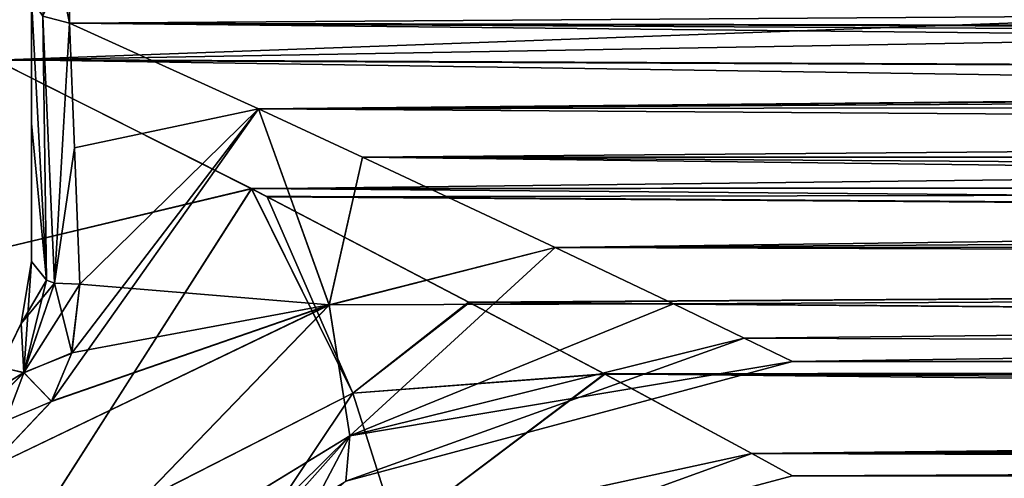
# Model space of a CAD drawing. Header units: millimetres. Extents: x -94 to 254, y 0 to 980.
# Tile 130 of 256: x 25 to 51, y 797 to 809. Entities that reach past the tile are written whole.
import ezdxf

# ---------------------------------------------------------------- set-up
doc = ezdxf.new("R2010")
doc.units = ezdxf.units.MM
doc.header["$LTSCALE"] = 65.185185
for name, color, linetype in [('11', 7, 'CONTINUOUS'), ('121', 7, 'CONTINUOUS'), ('122', 7, 'CONTINUOUS'), ('123', 7, 'CONTINUOUS'), ('127', 7, 'CONTINUOUS'), ('128', 7, 'CONTINUOUS'), ('129', 7, 'CONTINUOUS'), ('194', 7, 'CONTINUOUS'), ('199', 7, 'CONTINUOUS'), ('200', 7, 'CONTINUOUS'), ('4', 7, 'CONTINUOUS'), ('5263', 7, 'CONTINUOUS'), ('5265', 7, 'CONTINUOUS'), ('53', 7, 'CONTINUOUS')]:
    doc.layers.add(name, color=color, linetype=linetype)

msp = doc.modelspace()

# ---------------------------------------------------------------- linework, layer by layer
at = {"layer": '11', "color": 7, "linetype": 'CONTINUOUS', "true_color": 0xe0f2ff}
for points in [[(25.5, 802.5, -12.703), (25.23, 800.879, 11.323), (25.227, 800.87, -11.316), (25.5, 802.5, -12.703)], [(25.5, 802.5, -12.703), (25.5, 802.5, 12.703), (25.23, 800.879, 11.323), (25.5, 802.5, -12.703)], [(25.227, 800.87, -11.316), (24.664, 799.732, 10.619), (24.659, 799.724, -10.616), (25.227, 800.87, -11.316)], [(25.23, 800.879, 11.323), (24.664, 799.732, 10.619), (25.227, 800.87, -11.316), (25.23, 800.879, 11.323)]]:
    msp.add_3dface(points, dxfattribs=at)
at = {"layer": '121', "color": 7, "linetype": 'CONTINUOUS', "true_color": 0xe0f2ff}
for points in [[(26.5, 808.762, -18.939), (26.5, 810.418, -20.206), (25.79, 812.3, -21.059), (26.5, 808.762, -18.939)], [(25.793, 808.949, -18.715), (26.5, 808.762, -18.939), (25.79, 812.3, -21.059), (25.793, 808.949, -18.715)]]:
    msp.add_3dface(points, dxfattribs=at)
at = {"layer": '122', "color": 7, "linetype": 'CONTINUOUS', "true_color": 0xe0f2ff}
for points in [[(25.5, 809.402, -18.172), (25.5, 806.13, -15.531), (25.894, 802.011, -13.33), (25.5, 809.402, -18.172)], [(25.793, 808.949, -18.715), (25.5, 809.402, -18.172), (25.894, 802.011, -13.33), (25.793, 808.949, -18.715)], [(26.5, 808.762, -18.939), (25.793, 808.949, -18.715), (26.102, 801.936, -13.426), (26.5, 808.762, -18.939)], [(26.102, 801.936, -13.426), (25.793, 808.949, -18.715), (25.894, 802.011, -13.33), (26.102, 801.936, -13.426)], [(26.5, 808.762, -18.939), (26.102, 801.936, -13.426), (26.624, 805.487, -16.287), (26.5, 808.762, -18.939)], [(25.5, 806.13, -15.531), (25.5, 802.5, -12.703), (25.894, 802.011, -13.33), (25.5, 806.13, -15.531)], [(26.102, 801.936, -13.426), (26.765, 801.907, -13.463), (26.624, 805.487, -16.287), (26.102, 801.936, -13.426)]]:
    msp.add_3dface(points, dxfattribs=at)
at = {"layer": '123', "color": 7, "linetype": 'CONTINUOUS', "true_color": 0xe0f2ff}
for points in [[(25.5, 802.5, -12.703), (25.227, 800.87, -11.316), (25.894, 802.011, -13.33), (25.5, 802.5, -12.703)], [(25.227, 800.87, -11.316), (26.102, 801.936, -13.426), (25.894, 802.011, -13.33), (25.227, 800.87, -11.316)], [(26.102, 801.936, -13.426), (25.227, 800.87, -11.316), (25.295, 799.581, -11.699), (26.102, 801.936, -13.426)], [(26.765, 801.907, -13.463), (26.102, 801.936, -13.426), (25.295, 799.581, -11.699), (26.765, 801.907, -13.463)], [(26.765, 801.907, -13.463), (25.295, 799.581, -11.699), (26.552, 800.08, -12.128), (26.765, 801.907, -13.463)], [(25.227, 800.87, -11.316), (24.659, 799.724, -10.616), (25.295, 799.581, -11.699), (25.227, 800.87, -11.316)], [(26.552, 800.08, -12.128), (25.295, 799.581, -11.699), (26.021, 798.824, -11.432), (26.552, 800.08, -12.128)], [(24.659, 799.724, -10.616), (23.144, 798.256, -10.485), (25.295, 799.581, -11.699), (24.659, 799.724, -10.616)], [(23.144, 798.256, -10.485), (23.461, 797.739, -11.432), (25.295, 799.581, -11.699), (23.144, 798.256, -10.485)], [(25.295, 799.581, -11.699), (23.461, 797.739, -11.432), (26.021, 798.824, -11.432), (25.295, 799.581, -11.699)], [(26.021, 798.824, -11.432), (23.461, 797.739, -11.432), (24.335, 797.046, -11.178), (26.021, 798.824, -11.432)]]:
    msp.add_3dface(points, dxfattribs=at)
at = {"layer": '127', "color": 7, "linetype": 'CONTINUOUS', "true_color": 0xe0f2ff}
for points in [[(25.23, 800.879, 11.323), (25.5, 802.5, 12.703), (25.294, 799.579, 11.698), (25.23, 800.879, 11.323)], [(25.294, 799.579, 11.698), (25.5, 802.5, 12.703), (25.894, 802.011, 13.33), (25.294, 799.579, 11.698)], [(26.102, 801.936, 13.426), (25.294, 799.579, 11.698), (25.894, 802.011, 13.33), (26.102, 801.936, 13.426)], [(25.294, 799.579, 11.698), (26.102, 801.936, 13.426), (26.557, 800.097, 12.139), (25.294, 799.579, 11.698)], [(26.102, 801.936, 13.426), (26.765, 801.907, 13.463), (26.557, 800.097, 12.139), (26.102, 801.936, 13.426)], [(24.664, 799.732, 10.619), (25.23, 800.879, 11.323), (25.294, 799.579, 11.698), (24.664, 799.732, 10.619)], [(26.026, 798.833, 11.436), (25.294, 799.579, 11.698), (26.557, 800.097, 12.139), (26.026, 798.833, 11.436)], [(24.664, 799.732, 10.619), (25.294, 799.579, 11.698), (23.46, 797.738, 11.433), (24.664, 799.732, 10.619)], [(23.46, 797.738, 11.433), (25.294, 799.579, 11.698), (24.331, 797.044, 11.179), (23.46, 797.738, 11.433)], [(24.331, 797.044, 11.179), (25.294, 799.579, 11.698), (26.026, 798.833, 11.436), (24.331, 797.044, 11.179)]]:
    msp.add_3dface(points, dxfattribs=at)
at = {"layer": '128', "color": 7, "linetype": 'CONTINUOUS', "true_color": 0xe0f2ff}
for points in [[(25.5, 806.13, 15.531), (25.5, 809.402, 18.172), (25.894, 802.011, 13.33), (25.5, 806.13, 15.531)], [(25.894, 802.011, 13.33), (25.5, 809.402, 18.172), (25.793, 808.949, 18.715), (25.894, 802.011, 13.33)], [(26.5, 808.762, 18.939), (26.102, 801.936, 13.426), (25.793, 808.949, 18.715), (26.5, 808.762, 18.939)], [(26.102, 801.936, 13.426), (25.894, 802.011, 13.33), (25.793, 808.949, 18.715), (26.102, 801.936, 13.426)], [(26.102, 801.936, 13.426), (26.5, 808.762, 18.939), (26.624, 805.484, 16.285), (26.102, 801.936, 13.426)], [(25.5, 802.5, 12.703), (25.5, 806.13, 15.531), (25.894, 802.011, 13.33), (25.5, 802.5, 12.703)], [(26.765, 801.907, 13.463), (26.102, 801.936, 13.426), (26.624, 805.484, 16.285), (26.765, 801.907, 13.463)]]:
    msp.add_3dface(points, dxfattribs=at)
at = {"layer": '129', "color": 7, "linetype": 'CONTINUOUS', "true_color": 0xe0f2ff}
msp.add_3dface([(26.5, 810.417, 20.206), (26.5, 808.762, 18.939), (25.793, 808.949, 18.715), (26.5, 810.417, 20.206)], dxfattribs=at)
at = {"layer": '194', "color": 7, "linetype": 'CONTINUOUS', "true_color": 0xe0f2ff}
for points in [[(126.144, 811.512, -24.391), (236, 806.84, -21.244), (16.287, 811.512, -24.391), (126.144, 811.512, -24.391)], [(16.287, 811.512, -24.391), (236, 806.84, -21.244), (24.519, 807.807, -22.014), (16.287, 811.512, -24.391)], [(16.288, 811.512, 24.391), (24.56, 807.788, 21.999), (126.144, 811.512, 24.391), (16.288, 811.512, 24.391)], [(126.144, 811.512, 24.391), (24.56, 807.788, 21.999), (236, 811.512, 24.391), (126.144, 811.512, 24.391)], [(236, 811.512, 24.391), (24.56, 807.788, 21.999), (236, 806.84, 21.244), (236, 811.512, 24.391)], [(236, 806.84, -21.244), (236, 804.588, -19.145), (24.519, 807.807, -22.014), (236, 806.84, -21.244)], [(24.519, 807.807, -22.014), (236, 804.588, -19.145), (31.281, 804.416, -18.965), (24.519, 807.807, -22.014)], [(24.56, 807.788, 21.999), (31.284, 804.415, 18.964), (236, 806.84, 21.244), (24.56, 807.788, 21.999)], [(236, 806.84, 21.244), (31.284, 804.415, 18.964), (236, 804.588, 19.145), (236, 806.84, 21.244)], [(236, 804.588, -19.145), (236, 802.707, -16.977), (31.281, 804.416, -18.965), (236, 804.588, -19.145)], [(31.284, 804.415, 18.964), (31.692, 804.204, 18.738), (236, 804.588, 19.145), (31.284, 804.415, 18.964)], [(236, 804.588, 19.145), (31.692, 804.204, 18.738), (236, 802.707, 16.976), (236, 804.588, 19.145)], [(31.281, 804.416, -18.965), (236, 802.707, -16.977), (31.659, 804.221, -18.757), (31.281, 804.416, -18.965)], [(31.659, 804.221, -18.757), (236, 802.707, -16.977), (36.985, 801.435, -15.207), (31.659, 804.221, -18.757)], [(31.692, 804.204, 18.738), (37.007, 801.424, 15.189), (236, 802.707, 16.976), (31.692, 804.204, 18.738)], [(236, 802.707, -16.977), (231.267, 799.844, -12.459), (36.985, 801.435, -15.207), (236, 802.707, -16.977)], [(37.007, 801.424, 15.189), (231.25, 799.844, 12.459), (236, 802.707, 16.976), (37.007, 801.424, 15.189)], [(36.985, 801.435, -15.207), (231.267, 799.844, -12.459), (40.56, 799.546, -11.849), (36.985, 801.435, -15.207)], [(40.569, 799.541, 11.839), (231.25, 799.844, 12.459), (37.007, 801.424, 15.189), (40.569, 799.541, 11.839)], [(231.267, 799.844, -12.459), (226.568, 799.437, -11.616), (40.56, 799.546, -11.849), (231.267, 799.844, -12.459)], [(226.551, 799.434, 11.61), (231.25, 799.844, 12.459), (40.569, 799.541, 11.839), (226.551, 799.434, 11.61)], [(226.568, 799.437, -11.616), (222.365, 798.573, -9.524), (40.56, 799.546, -11.849), (226.568, 799.437, -11.616)], [(222.365, 798.573, -9.524), (219.295, 797.672, -6.57), (40.56, 799.546, -11.849), (222.365, 798.573, -9.524)], [(40.56, 799.546, -11.849), (219.295, 797.672, -6.57), (44.43, 797.457, -5.62), (40.56, 799.546, -11.849)], [(44.433, 797.455, 5.611), (226.551, 799.434, 11.61), (40.569, 799.541, 11.839), (44.433, 797.455, 5.611)], [(222.36, 798.571, 9.52), (226.551, 799.434, 11.61), (44.433, 797.455, 5.611), (222.36, 798.571, 9.52)], [(219.295, 797.672, 6.57), (222.36, 798.571, 9.52), (44.433, 797.455, 5.611), (219.295, 797.672, 6.57)], [(219.295, 797.672, -6.57), (217.015, 796.86), (44.43, 797.457, -5.62), (219.295, 797.672, -6.57)], [(45.5, 796.873), (219.295, 797.672, 6.57), (44.433, 797.455, 5.611), (45.5, 796.873)], [(217.015, 796.86), (219.295, 797.672, 6.57), (45.5, 796.873), (217.015, 796.86)], [(44.43, 797.457, -5.62), (217.015, 796.86), (45.5, 796.873), (44.43, 797.457, -5.62)]]:
    msp.add_3dface(points, dxfattribs=at)
at = {"layer": '199', "color": 7, "linetype": 'CONTINUOUS', "true_color": 0xe0f2ff}
for points in [[(24.519, 807.807, -22.014), (31.281, 804.416, -18.965), (21.017, 801.966, -19.04), (24.519, 807.807, -22.014)], [(21.017, 801.966, -19.04), (31.281, 804.416, -18.965), (24.906, 794.429, -13.237), (21.017, 801.966, -19.04)], [(24.906, 794.429, -13.237), (31.281, 804.416, -18.965), (33.946, 799.045, -12.419), (24.906, 794.429, -13.237)], [(31.281, 804.416, -18.965), (31.659, 804.221, -18.757), (36.985, 801.435, -15.207), (31.281, 804.416, -18.965)], [(31.281, 804.416, -18.965), (36.985, 801.435, -15.207), (33.946, 799.045, -12.419), (31.281, 804.416, -18.965)], [(36.985, 801.435, -15.207), (40.56, 799.546, -11.849), (33.946, 799.045, -12.419), (36.985, 801.435, -15.207)], [(40.56, 799.546, -11.849), (35.087, 795.42, -5.909), (33.946, 799.045, -12.419), (40.56, 799.546, -11.849)], [(40.56, 799.546, -11.849), (44.43, 797.457, -5.62), (35.087, 795.42, -5.909), (40.56, 799.546, -11.849)], [(27.113, 788.819, -6.701), (24.906, 794.429, -13.237), (33.946, 799.045, -12.419), (27.113, 788.819, -6.701)], [(35.087, 795.42, -5.909), (27.113, 788.819, -6.701), (33.946, 799.045, -12.419), (35.087, 795.42, -5.909)], [(44.43, 797.457, -5.62), (35.259, 794.132, 0), (35.087, 795.42, -5.909), (44.43, 797.457, -5.62)], [(44.43, 797.457, -5.62), (45.5, 796.873), (35.259, 794.132, 0), (44.43, 797.457, -5.62)]]:
    msp.add_3dface(points, dxfattribs=at)
at = {"layer": '200', "color": 7, "linetype": 'CONTINUOUS', "true_color": 0xe0f2ff}
for points in [[(31.284, 804.415, 18.964), (24.56, 807.788, 21.999), (21.016, 801.966, 19.041), (31.284, 804.415, 18.964)], [(24.905, 794.43, 13.238), (31.284, 804.415, 18.964), (21.016, 801.966, 19.041), (24.905, 794.43, 13.238)], [(33.946, 799.045, 12.419), (31.284, 804.415, 18.964), (24.905, 794.43, 13.238), (33.946, 799.045, 12.419)], [(31.692, 804.204, 18.738), (31.284, 804.415, 18.964), (33.946, 799.045, 12.419), (31.692, 804.204, 18.738)], [(37.007, 801.424, 15.189), (31.692, 804.204, 18.738), (33.946, 799.045, 12.419), (37.007, 801.424, 15.189)], [(40.569, 799.541, 11.839), (37.007, 801.424, 15.189), (33.946, 799.045, 12.419), (40.569, 799.541, 11.839)], [(40.569, 799.541, 11.839), (33.946, 799.045, 12.419), (35.087, 795.421, 5.91), (40.569, 799.541, 11.839)], [(44.433, 797.455, 5.611), (40.569, 799.541, 11.839), (35.087, 795.421, 5.91), (44.433, 797.455, 5.611)], [(27.113, 788.82, 6.703), (33.946, 799.045, 12.419), (24.905, 794.43, 13.238), (27.113, 788.82, 6.703)], [(35.087, 795.421, 5.91), (33.946, 799.045, 12.419), (27.113, 788.82, 6.703), (35.087, 795.421, 5.91)], [(35.259, 794.132, 0), (44.433, 797.455, 5.611), (35.087, 795.421, 5.91), (35.259, 794.132, 0)], [(45.5, 796.873), (44.433, 797.455, 5.611), (35.259, 794.132, 0), (45.5, 796.873)]]:
    msp.add_3dface(points, dxfattribs=at)
at = {"layer": '4', "color": 7, "linetype": 'CONTINUOUS', "true_color": 0xe0f2ff}
for points in [[(25.5, 822.032, 0.032), (25.5, 821.076, 6.645), (25.5, 802.5, -12.703), (25.5, 822.032, 0.032)], [(25.5, 821.099, -6.56), (25.5, 822.032, 0.032), (25.5, 802.5, -12.703), (25.5, 821.099, -6.56)], [(25.5, 817.63, -16.406), (25.5, 821.099, -6.56), (25.5, 806.13, -15.531), (25.5, 817.63, -16.406)], [(25.5, 806.13, -15.531), (25.5, 821.099, -6.56), (25.5, 802.5, -12.703), (25.5, 806.13, -15.531)], [(25.5, 821.076, 6.645), (25.5, 817.63, 16.406), (25.5, 802.5, 12.703), (25.5, 821.076, 6.645)], [(25.5, 802.5, -12.703), (25.5, 821.076, 6.645), (25.5, 802.5, 12.703), (25.5, 802.5, -12.703)], [(25.5, 802.5, 12.703), (25.5, 817.63, 16.406), (25.5, 806.13, 15.531), (25.5, 802.5, 12.703)], [(25.5, 806.13, 15.531), (25.5, 817.63, 16.406), (25.5, 817.305, 17.014), (25.5, 806.13, 15.531)], [(25.5, 809.402, -18.172), (25.5, 817.63, -16.406), (25.5, 806.13, -15.531), (25.5, 809.402, -18.172)], [(25.5, 809.402, 18.172), (25.5, 806.13, 15.531), (25.5, 817.305, 17.014), (25.5, 809.402, 18.172)]]:
    msp.add_3dface(points, dxfattribs=at)
at = {"layer": '5263', "color": 7, "linetype": 'CONTINUOUS', "true_color": 0xe0f2ff}
for points in [[(31.462, 806.514, -16.815), (26.5, 808.762, -18.939), (26.624, 805.487, -16.287), (31.462, 806.514, -16.815)], [(31.462, 806.514, -16.815), (26.552, 800.08, -12.128), (26.021, 798.824, -11.432), (31.462, 806.514, -16.815)], [(31.462, 806.514, -16.815), (26.021, 798.824, -11.432), (33.32, 801.358, -10.614), (31.462, 806.514, -16.815)], [(31.462, 806.514, -16.815), (26.765, 801.907, -13.463), (26.552, 800.08, -12.128), (31.462, 806.514, -16.815)], [(26.765, 801.907, -13.463), (31.462, 806.514, -16.815), (26.624, 805.487, -16.287), (26.765, 801.907, -13.463)], [(34.195, 805.244, -15.347), (31.462, 806.514, -16.815), (33.32, 801.358, -10.614), (34.195, 805.244, -15.347)], [(39.258, 802.87, -11.774), (34.195, 805.244, -15.347), (33.32, 801.358, -10.614), (39.258, 802.87, -11.774)], [(39.258, 802.87, -11.774), (33.32, 801.358, -10.614), (33.864, 797.92, -4.79), (39.258, 802.87, -11.774)], [(42.368, 801.39, -8.497), (39.258, 802.87, -11.774), (33.864, 797.92, -4.79), (42.368, 801.39, -8.497)], [(26.021, 798.824, -11.432), (24.335, 797.046, -11.178), (33.32, 801.358, -10.614), (26.021, 798.824, -11.432)], [(33.32, 801.358, -10.614), (24.335, 797.046, -11.178), (24.412, 792.143, -7.655), (33.32, 801.358, -10.614)], [(33.864, 797.92, -4.79), (33.32, 801.358, -10.614), (24.412, 792.143, -7.655), (33.864, 797.92, -4.79)], [(44.232, 800.489, -5.454), (42.368, 801.39, -8.497), (33.864, 797.92, -4.79), (44.232, 800.489, -5.454)], [(45.5, 799.873), (44.232, 800.489, -5.454), (33.761, 796.73, 0), (45.5, 799.873)], [(44.232, 800.489, -5.454), (33.864, 797.92, -4.79), (33.761, 796.73, 0), (44.232, 800.489, -5.454)], [(25.022, 789.195, -3.703), (33.864, 797.92, -4.79), (24.412, 792.143, -7.655), (25.022, 789.195, -3.703)], [(25.148, 788.123, 0), (33.864, 797.92, -4.79), (25.022, 789.195, -3.703), (25.148, 788.123, 0)], [(32.996, 796.27, 0), (33.864, 797.92, -4.79), (25.148, 788.123, 0), (32.996, 796.27, 0)], [(33.761, 796.73, 0), (33.864, 797.92, -4.79), (32.996, 796.27, 0), (33.761, 796.73, 0)]]:
    msp.add_3dface(points, dxfattribs=at)
at = {"layer": '5265', "color": 7, "linetype": 'CONTINUOUS', "true_color": 0xe0f2ff}
for points in [[(26.5, 808.762, 18.939), (31.462, 806.514, 16.816), (26.624, 805.484, 16.285), (26.5, 808.762, 18.939)], [(31.462, 806.514, 16.816), (26.765, 801.907, 13.463), (26.624, 805.484, 16.285), (31.462, 806.514, 16.816)], [(26.765, 801.907, 13.463), (31.462, 806.514, 16.816), (33.32, 801.359, 10.615), (26.765, 801.907, 13.463)], [(31.462, 806.514, 16.816), (34.193, 805.245, 15.348), (33.32, 801.359, 10.615), (31.462, 806.514, 16.816)], [(34.193, 805.245, 15.348), (39.258, 802.87, 11.774), (33.32, 801.359, 10.615), (34.193, 805.245, 15.348)], [(39.258, 802.87, 11.774), (42.371, 801.389, 8.494), (33.32, 801.359, 10.615), (39.258, 802.87, 11.774)], [(26.557, 800.097, 12.139), (26.765, 801.907, 13.463), (33.32, 801.359, 10.615), (26.557, 800.097, 12.139)], [(24.331, 797.044, 11.179), (26.026, 798.833, 11.436), (33.32, 801.359, 10.615), (24.331, 797.044, 11.179)], [(24.412, 792.144, 7.655), (24.331, 797.044, 11.179), (33.32, 801.359, 10.615), (24.412, 792.144, 7.655)], [(33.864, 797.921, 4.791), (24.412, 792.144, 7.655), (33.32, 801.359, 10.615), (33.864, 797.921, 4.791)], [(26.026, 798.833, 11.436), (26.557, 800.097, 12.139), (33.32, 801.359, 10.615), (26.026, 798.833, 11.436)], [(42.371, 801.389, 8.494), (33.864, 797.921, 4.791), (33.32, 801.359, 10.615), (42.371, 801.389, 8.494)], [(42.371, 801.389, 8.494), (44.232, 800.49, 5.455), (33.864, 797.921, 4.791), (42.371, 801.389, 8.494)], [(44.232, 800.49, 5.455), (45.5, 799.873), (33.864, 797.921, 4.791), (44.232, 800.49, 5.455)], [(45.5, 799.873), (33.761, 796.73, 0), (33.864, 797.921, 4.791), (45.5, 799.873)], [(25.022, 789.195, 3.704), (24.412, 792.144, 7.655), (33.864, 797.921, 4.791), (25.022, 789.195, 3.704)], [(33.761, 796.73, 0), (25.022, 789.195, 3.704), (33.864, 797.921, 4.791), (33.761, 796.73, 0)]]:
    msp.add_3dface(points, dxfattribs=at)
at = {"layer": '53', "color": 7, "linetype": 'CONTINUOUS', "true_color": 0xe0f2ff}
for points in [[(26.5, 810.418, -20.206), (26.5, 808.762, -18.939), (236, 810.194, -20.048), (26.5, 810.418, -20.206)], [(26.5, 810.417, 20.206), (236, 810.194, 20.048), (26.5, 808.762, 18.939), (26.5, 810.417, 20.206)], [(236, 810.194, -20.048), (26.5, 808.762, -18.939), (236, 808.344, -18.583), (236, 810.194, -20.048)], [(236, 810.194, 20.048), (236, 808.344, 18.583), (26.5, 808.762, 18.939), (236, 810.194, 20.048)], [(221, 808.343, -18.582), (228.5, 808.343, -18.582), (26.5, 808.762, -18.939), (221, 808.343, -18.582)], [(221, 808.343, -18.582), (26.5, 808.762, -18.939), (31.462, 806.514, -16.815), (221, 808.343, -18.582)], [(236, 808.344, -18.583), (26.5, 808.762, -18.939), (228.5, 808.343, -18.582), (236, 808.344, -18.583)], [(218.658, 807.702, 18.003), (217.4, 806.759, 17.073), (26.5, 808.762, 18.939), (218.658, 807.702, 18.003)], [(26.5, 808.762, 18.939), (217.4, 806.759, 17.073), (31.462, 806.514, 16.816), (26.5, 808.762, 18.939)], [(219.86, 808.194, 18.45), (218.658, 807.702, 18.003), (26.5, 808.762, 18.939), (219.86, 808.194, 18.45)], [(221, 808.343, 18.582), (219.86, 808.194, 18.45), (26.5, 808.762, 18.939), (221, 808.343, 18.582)], [(221, 808.343, 18.582), (26.5, 808.762, 18.939), (228.5, 808.343, 18.582), (221, 808.343, 18.582)], [(236, 808.344, 18.583), (228.5, 808.343, 18.582), (26.5, 808.762, 18.939), (236, 808.344, 18.583)], [(219.86, 808.194, -18.45), (221, 808.343, -18.582), (31.462, 806.514, -16.815), (219.86, 808.194, -18.45)], [(218.658, 807.702, -18.003), (219.86, 808.194, -18.45), (31.462, 806.514, -16.815), (218.658, 807.702, -18.003)], [(217.4, 806.759, -17.073), (218.658, 807.702, -18.003), (31.462, 806.514, -16.815), (217.4, 806.759, -17.073)], [(34.195, 805.244, -15.347), (217.4, 806.759, -17.073), (31.462, 806.514, -16.815), (34.195, 805.244, -15.347)], [(217.4, 806.759, 17.073), (216.16, 805.241, 15.344), (31.462, 806.514, 16.816), (217.4, 806.759, 17.073)], [(216.16, 805.241, -15.344), (217.4, 806.759, -17.073), (34.195, 805.244, -15.347), (216.16, 805.241, -15.344)], [(31.462, 806.514, 16.816), (216.16, 805.241, 15.344), (34.193, 805.245, 15.348), (31.462, 806.514, 16.816)], [(215.485, 804.012, 13.664), (215.108, 802.993, 11.998), (34.193, 805.245, 15.348), (215.485, 804.012, 13.664)], [(34.193, 805.245, 15.348), (215.108, 802.993, 11.998), (39.258, 802.87, 11.774), (34.193, 805.245, 15.348)], [(216.16, 805.241, 15.344), (215.485, 804.012, 13.664), (34.193, 805.245, 15.348), (216.16, 805.241, 15.344)], [(39.258, 802.87, -11.774), (216.16, 805.241, -15.344), (34.195, 805.244, -15.347), (39.258, 802.87, -11.774)], [(215.485, 804.012, -13.664), (216.16, 805.241, -15.344), (39.258, 802.87, -11.774), (215.485, 804.012, -13.664)], [(215.108, 802.993, -11.998), (215.485, 804.012, -13.664), (39.258, 802.87, -11.774), (215.108, 802.993, -11.998)], [(215, 802.293, -10.643), (215.108, 802.993, -11.998), (39.258, 802.87, -11.774), (215, 802.293, -10.643)], [(215.108, 802.993, 11.998), (215, 802.293, 10.643), (39.258, 802.87, 11.774), (215.108, 802.993, 11.998)], [(42.368, 801.39, -8.497), (215, 802.293, -10.643), (39.258, 802.87, -11.774), (42.368, 801.39, -8.497)], [(39.258, 802.87, 11.774), (215, 802.293, 10.643), (42.371, 801.389, 8.494), (39.258, 802.87, 11.774)], [(44.232, 800.489, -5.454), (215, 802.293, -10.643), (42.368, 801.39, -8.497), (44.232, 800.489, -5.454)], [(215, 802.293, 10.643), (215, 799.873, 0), (42.371, 801.389, 8.494), (215, 802.293, 10.643)], [(45.5, 799.873), (215, 802.293, -10.643), (44.232, 800.489, -5.454), (45.5, 799.873)], [(215, 799.873, 0), (215, 802.293, -10.643), (45.5, 799.873), (215, 799.873, 0)], [(42.371, 801.389, 8.494), (215, 799.873, 0), (44.232, 800.49, 5.455), (42.371, 801.389, 8.494)], [(44.232, 800.49, 5.455), (215, 799.873, 0), (45.5, 799.873), (44.232, 800.49, 5.455)]]:
    msp.add_3dface(points, dxfattribs=at)

doc.saveas('drawing.dxf')
